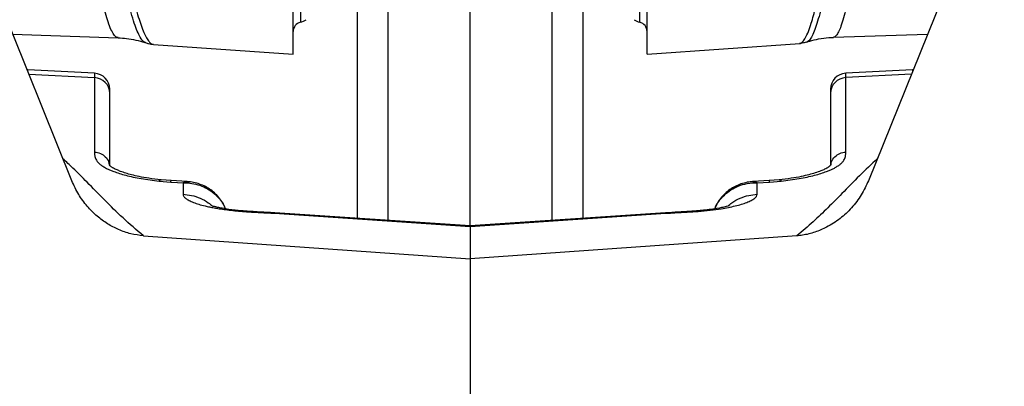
# Model space of a CAD drawing. Extents: x 0 to 8410, y 0 to 5940.
# Tile 46 of 158: x 983 to 1289, y 3912 to 4026. Entities that reach past the tile are written whole.
import ezdxf

# ---------------------------------------------------------------- set-up
doc = ezdxf.new("R2010")
doc.units = 0
doc.header["$LTSCALE"] = 10
doc.layers.get('0').update_dxf_attribs({"linetype": 'CONTINUOUS'})
doc.styles.add('SLDTEXTSTYLE0', font='TXT', dxfattribs={"width": 0.605})
doc.dimstyles.new('SLDDIMSTYLE1', dxfattribs={"dimtxt": 50, "dimasz": 50, "dimexe": 0, "dimexo": 0.0625, "dimgap": 12.5, "dimtad": 1, "dimdec": 1, "dimrnd": 1e-09, "dimzin": 12, "dimtxsty": 'SLDTEXTSTYLE0', "dimsah": 1, "dimcen": 0.09, "dimazin": 3, "dimtfac": 1, "dimtofl": 0, "dimtmove": 0, "dimatfit": 3, "dimtolj": 1, "dimtzin": 12})

# ---------------------------------------------------------------- blocks, each defined once
blk = doc.blocks.new('_D_21')
at = {"color": 7, "linetype": 'CONTINUOUS'}
for p, q in [((617.65, 4028.63), (617.65, 4923.91)), ((1627.65, 4028.63), (1627.65, 4923.91)), ((1627.65, 4908.91), (617.65, 4908.91))]:
    blk.add_line(p, q, dxfattribs=at)
for points in [[(617.65, 4908.91), (667.65, 4901.41), (667.65, 4916.41)], [(1627.65, 4908.91), (1577.65, 4916.41), (1577.65, 4901.41)]]:
    blk.add_solid(points, dxfattribs=at)
at = {"color": 7, "linetype": 'CONTINUOUS', "insert": (1046.26, 4973.37), "char_height": 50, "attachment_point": 1, "style": 'SLDTEXTSTYLE0'}
blk.add_mtext('1010', dxfattribs=at)

msp = doc.modelspace()

# ---------------------------------------------------------------- linework, layer by layer
at = {"color": 8, "linetype": 'CONTINUOUS'}
for p, q in [((1069.926923, 4141.034414), (1069.926923, 4024.947216)), ((1175.369119, 4024.947216), (1175.369119, 4141.034414)), ((1097.124662, 4030.609657), (1097.124662, 3963.300754)), ((1148.17138, 3963.300754), (1148.17138, 4030.609657)), ((985.140195, 4009.643604), (985.182618, 4009.928514)), ((985.182618, 4009.928514), (985.182618, 4010.174562)), ((985.497823, 4008.75621), (1005.909701, 4007.718374)), ((1005.909701, 4009.088327), (1005.909701, 4007.718374)), ((1239.38634, 4007.718374), (1239.38634, 4009.088327)), ((1259.798219, 4008.75621), (1239.38634, 4007.718374)), ((1260.113423, 4010.174562), (1260.113423, 4009.928514)), ((1260.113423, 4009.928514), (1260.155847, 4009.643604)), ((1005.909701, 4007.718374), (1005.909701, 3984.583666)), ((1239.38634, 3984.583666), (1239.38634, 4007.718374)), ((1025.988502, 3975.546886), (1029.600052, 3975.248148)), ((1211.862979, 3975.011875), (1215.69599, 3975.248148)), ((1215.69599, 3975.248148), (1219.296937, 3975.545933)), ((1033.433063, 3975.011875), (1033.433063, 3971.430113)), ((1211.862979, 3971.430113), (1211.862979, 3975.011875)), ((1061.862981, 3965.517332), (1122.648021, 3961.439897)), ((1122.648021, 3961.439897), (1183.433061, 3965.517332))]:
    msp.add_line(p, q, dxfattribs=at)
at = {"color": 7, "linetype": 'CONTINUOUS'}
for p, q in [((1067.648021, 4015.02185), (1067.648021, 4064.021637)), ((1177.648021, 4015.02185), (1177.648021, 4064.021637)), ((998.842885, 3975.644399), (965.007638, 4059.596826)), ((1280.288404, 4059.596826), (1246.453156, 3975.644399)), ((1122.648021, 3961.588671), (1122.648021, 4032.477428)), ((1087.648021, 3963.936378), (1087.648021, 4029.916336)), ((1157.648021, 4029.916336), (1157.648021, 3963.936378)), ((980.450039, 4021.280815), (1013.279972, 4020.134498)), ((1235.55283, 4020.257999), (1264.846002, 4021.280815)), ((1024.211032, 4018.059065), (1067.648021, 4015.02185)), ((1177.648021, 4015.02185), (1225.096127, 4018.339683)), ((1227.311363, 4018.818666), (1227.271845, 4018.795063)), ((985.182618, 4010.174562), (984.920209, 4010.189583)), ((1005.909701, 4009.088327), (985.182618, 4010.174562)), ((1260.113423, 4010.174562), (1239.38634, 4009.088327)), ((1260.375833, 4010.189583), (1260.113423, 4010.174562)), ((1010.648017, 4002.87347), (1010.648017, 4004.095127)), ((1010.648017, 3980.418016), (1010.648017, 4002.87347)), ((1234.648024, 4004.095127), (1234.648024, 4002.87347)), ((1234.648024, 4002.87347), (1234.648024, 3980.45211)), ((1029.754897, 3975.673725), (1026.580399, 3975.934555)), ((1029.73496, 3975.628902), (1029.752141, 3975.621988)), ((1034.723898, 3975.377848), (1029.738454, 3975.685169)), ((1215.557588, 3975.685169), (1210.575862, 3975.378086)), ((1218.708506, 3975.93384), (1215.541145, 3975.673725)), ((1122.648021, 3961.588671), (1061.935944, 3965.661098)), ((1183.360098, 3965.661098), (1122.648021, 3961.588671)), ((1122.648021, 3961.588671), (1122.648021, 3961.439897)), ((1122.648021, 3961.439897), (1122.648021, 3951.299002)), ((1021.092264, 3958.508541), (1122.648021, 3951.299002)), ((1224.203778, 3958.508541), (1122.648021, 3951.299002)), ((1122.648021, 3951.299002), (1122.648021, 3263.884594))]:
    msp.add_line(p, q, dxfattribs=at)
at = {"color": 8, "linetype": 'CONTINUOUS', "flags": 128}
msp.add_lwpolyline([(1029.600052, 3975.248148), (1031.746534, 3975.115825), (1033.433063, 3975.011875)], dxfattribs=at)
at = {"color": 7, "linetype": 'CONTINUOUS'}
for centre, radius, start, end in [((1070.648021, 4022.035167), 3, 103.90812137, 180), ((1068.725096, 4029.800626), 5, 283.90812137, 305.83765295), ((1176.570946, 4029.800626), 5, 234.16234705, 256.09187863), ((1174.648021, 4022.035167), 3, 0, 76.09187863), ((1005.648021, 4004.09508), 5, 0, 87), ((1239.648021, 4004.09508), 5, 93, 180)]:
    msp.add_arc(centre, radius, start, end, dxfattribs=at)
at = {"color": 8, "linetype": 'CONTINUOUS'}
for centre, start, end in [((1005.730254, 4002.803386), 0.81647858, 87.90904558), ((1239.565788, 4002.803386), 92.09095442, 179.18352142)]:
    msp.add_arc(centre, 4.918263, start, end, dxfattribs=at)
for points, knots in [([(1013.282647, 4020.211031), (1013.104802, 4020.216649), (1012.658447, 4020.23075), (1011.907902, 4021.05745), (1011.03604, 4022.609798), (1010.157234, 4024.870668), (1009.282611, 4027.726641), (1008.412283, 4031.133889), (1007.524591, 4035.166457), (1006.528999, 4040.31759), (1005.428626, 4046.724231), (1004.638906, 4052.096494), (1004.241479, 4054.800083)], [0, 0, 0, 0, 0.0646741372, 0.1623196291, 0.2622600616, 0.3629949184, 0.4562988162, 0.5502465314, 0.6462244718, 0.7429043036, 0.8706166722, 1, 1, 1, 1]), ([(1021.789347, 4018.687536), (1021.61583, 4018.724084), (1021.079803, 4018.836989), (1020.217914, 4020.054039), (1019.219395, 4022.0546), (1018.276171, 4024.58253), (1017.306556, 4027.767336), (1016.301028, 4031.671303), (1015.267255, 4036.286071), (1014.203143, 4041.660328), (1013.123999, 4047.681099), (1012.403717, 4052.206763), (1012.042014, 4054.47941)], [0, 0, 0, 0, 0.0589041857, 0.1819660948, 0.2783092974, 0.3753216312, 0.4744429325, 0.5742917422, 0.6784997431, 0.7835546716, 0.8913079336, 1, 1, 1, 1]), ([(1013.843303, 4054.463436), (1014.166831, 4052.46589), (1014.816053, 4048.457425), (1015.805201, 4042.938842), (1016.80642, 4037.813383), (1017.766047, 4033.404844), (1018.675258, 4029.67792), (1019.53271, 4026.572975), (1020.386965, 4023.905912), (1021.227064, 4021.725252), (1022.05037, 4020.035226), (1022.853161, 4018.859398), (1023.577505, 4018.179189), (1024.023347, 4018.129822), (1024.214497, 4018.108656)], [0, 0, 0, 0, 0.0908950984, 0.18239868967, 0.2758175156, 0.36989425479, 0.45045209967, 0.53143135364, 0.61305847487, 0.69556846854, 0.77612526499, 0.85710557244, 0.93873551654, 1, 1, 1, 1]), ([(1225.091433, 4018.406917), (1225.158776, 4018.391452), (1225.474495, 4018.318945), (1226.07936, 4018.861474), (1226.905864, 4020.045579), (1227.773562, 4021.967402), (1228.595091, 4024.342041), (1229.355847, 4026.978439), (1230.049988, 4029.717591), (1230.754593, 4032.802626), (1231.229245, 4035.155113), (1231.467073, 4036.333849)], [0, 0, 0, 0, 0.03634639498, 0.17039923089, 0.30538666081, 0.44331944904, 0.58226759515, 0.68561757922, 0.78938999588, 0.89447192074, 1, 1, 1, 1]), ([(1233.269496, 4036.476662), (1232.939994, 4034.831518), (1232.278112, 4031.526853), (1231.329904, 4027.606793), (1230.429112, 4024.445311), (1229.573035, 4022.006508), (1228.732029, 4020.217499), (1227.971797, 4019.116716), (1227.511152, 4018.90883), (1227.311363, 4018.818666)], [0, 0, 0, 0, 0.1575205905, 0.3164178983, 0.4574692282, 0.5985212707, 0.743674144, 0.8888274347, 1, 1, 1, 1]), ([(1241.074284, 4037.211468), (1240.811154, 4035.782609), (1240.283077, 4032.915023), (1239.48863, 4029.279387), (1238.693351, 4026.160499), (1237.909247, 4023.680938), (1237.143705, 4021.833547), (1236.401675, 4020.702229), (1235.868253, 4020.199122), (1235.594532, 4020.2968), (1235.55093, 4020.312359)], [0, 0, 0, 0, 0.1358858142, 0.2727100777, 0.4124997, 0.5533123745, 0.6915118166, 0.8307024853, 0.9730323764, 1, 1, 1, 1]), ([(1005.909701, 3984.583666), (1005.911685, 3984.37431), (1005.91517, 3984.00661), (1005.960539, 3983.4393), (1006.078992, 3982.896716), (1006.316815, 3982.294016), (1006.709014, 3981.678546), (1007.297678, 3981.042866), (1008.056129, 3980.428257), (1009.391926, 3979.575033), (1011.228085, 3978.725383), (1013.598823, 3977.914536), (1015.620349, 3977.336359), (1017.887888, 3976.794959), (1020.421551, 3976.303925), (1023.121187, 3975.874247), (1025.037214, 3975.656021), (1025.989143, 3975.547602)], [0, 0, 0, 0, 0.0613549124, 0.1077599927, 0.1656971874, 0.2188794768, 0.2816517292, 0.3423144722, 0.4012132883, 0.4587219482, 0.5911621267, 0.6562896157, 0.7216163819, 0.7908588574, 0.8595718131, 0.9302319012, 1, 1, 1, 1]), ([(1005.909701, 3984.583666), (1006.539652, 3984.483946), (1007.799583, 3984.284503), (1009.340034, 3983.146709), (1010.302066, 3981.850915), (1010.430566, 3980.92935), (1010.474039, 3980.617573)], [0, 0, 0, 0, 0.2848003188, 0.5696145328, 0.8543949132, 1, 1, 1, 1]), ([(1219.306899, 3975.547602), (1220.258729, 3975.656036), (1222.174748, 3975.874311), (1224.874194, 3976.303801), (1227.408172, 3976.795167), (1230.398693, 3977.508796), (1232.746643, 3978.242428), (1234.492596, 3978.943416), (1235.445167, 3979.381694), (1236.373819, 3979.875077), (1237.239961, 3980.428498), (1237.998147, 3981.042484), (1238.586876, 3981.678705), (1238.979179, 3982.293851), (1239.21703, 3982.896626), (1239.335481, 3983.439216), (1239.380885, 3984.00642), (1239.384361, 3984.374208), (1239.38634, 3984.583666)], [0, 0, 0, 0, 0.0697595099, 0.1404247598, 0.2091227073, 0.2783768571, 0.408627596, 0.4523157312, 0.4964665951, 0.5412888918, 0.5987841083, 0.6576764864, 0.7183435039, 0.7811256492, 0.8342847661, 0.892242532, 0.938631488, 1, 1, 1, 1]), ([(1234.823009, 3980.622579), (1234.866298, 3980.93264), (1234.994719, 3981.852455), (1235.956117, 3983.146675), (1237.496431, 3984.284511), (1238.756381, 3984.483949), (1239.38634, 3984.583666)], [0, 0, 0, 0, 0.1449264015, 0.4299329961, 0.7149734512, 1, 1, 1, 1]), ([(1021.092264, 3958.508541), (1018.93793, 3960.358937), (1014.626534, 3964.062074), (1009.048136, 3969.634397), (1003.98638, 3974.811264), (999.762292, 3979.089732), (997.135859, 3981.505624), (996.094605, 3982.463409)], [0, 0, 0, 0, 0.2321782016, 0.4646504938, 0.6972759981, 0.8799844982, 1, 1, 1, 1]), ([(1249.220824, 3982.51157), (1247.350732, 3980.741856), (1243.517975, 3977.114823), (1238.601234, 3972.023291), (1233.861805, 3967.245107), (1229.33121, 3962.870034), (1225.912357, 3959.961891), (1224.203778, 3958.508541)], [0, 0, 0, 0, 0.2212024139, 0.4533549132, 0.6357321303, 0.8179563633, 1, 1, 1, 1]), ([(1025.991207, 3975.546648), (1026.113329, 3975.711326), (1026.321334, 3975.991814), (1026.501951, 3975.916695), (1026.576524, 3975.885679)], [0, 0, 0, 0, 0.5871155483, 1, 1, 1, 1]), ([(1029.600052, 3975.248148), (1029.636293, 3975.427992), (1029.689346, 3975.69127), (1029.723983, 3975.643911), (1029.73496, 3975.628902)], [0, 0, 0, 0, 0.6830940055, 1, 1, 1, 1]), ([(1033.433063, 3975.011875), (1033.435952, 3975.013443), (1033.439675, 3975.015462), (1033.5378, 3975.082783), (1033.976594, 3975.301843), (1034.394069, 3975.338064), (1034.720709, 3975.366403)], [0, 0, 0, 0, 0.00652385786, 0.00840572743, 0.22415889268, 1, 1, 1, 1]), ([(1210.581122, 3975.319912), (1210.751734, 3975.340413), (1211.070928, 3975.378768), (1211.504642, 3975.208901), (1211.761104, 3975.070933), (1211.860098, 3975.013545), (1211.862979, 3975.011875)], [0, 0, 0, 0, 0.4147995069, 0.77603480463, 0.99348171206, 1, 1, 1, 1]), ([(1215.561015, 3975.630094), (1215.570444, 3975.645862), (1215.604455, 3975.702736), (1215.657588, 3975.438863), (1215.69599, 3975.248148)], [0, 0, 0, 0, 0.2772437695, 1, 1, 1, 1]), ([(1218.712492, 3975.884249), (1218.787011, 3975.915385), (1218.967328, 3975.990725), (1219.175057, 3975.710404), (1219.296937, 3975.545933)], [0, 0, 0, 0, 0.41327176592, 1, 1, 1, 1]), ([(1033.433063, 3975.011875), (1033.440995, 3975.012035), (1033.713321, 3975.017539), (1034.423137, 3975.01928), (1035.973931, 3974.909429), (1038.093146, 3974.483023), (1040.477041, 3973.530839), (1042.687103, 3972.141689), (1044.773555, 3970.062896), (1046.187551, 3968.281874), (1046.527172, 3966.992872), (1046.544877, 3966.92567)], [0, 0, 0, 0, 0.0014198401, 0.0487431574, 0.1273626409, 0.2815619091, 0.4402449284, 0.5975612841, 0.7600584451, 0.9874907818, 1, 1, 1, 1]), ([(1198.752014, 3966.92877), (1198.769449, 3966.994932), (1199.108849, 3968.282854), (1200.505727, 3970.039395), (1202.584742, 3972.123985), (1204.213735, 3973.152509), (1206.022312, 3974.034212), (1208.054199, 3974.734454), (1210.290183, 3975.011424), (1211.572811, 3975.022116), (1211.844828, 3975.012133), (1211.855044, 3975.011988), (1211.862979, 3975.011875)], [0, 0, 0, 0, 0.0123205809, 0.2398335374, 0.3971609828, 0.5597617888, 0.592429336, 0.7684472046, 0.9512393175, 0.9981714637, 0.9985796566, 1, 1, 1, 1]), ([(1033.433063, 3971.430113), (1033.474851, 3971.217755), (1033.559195, 3970.789145), (1034.23008, 3970.136791), (1035.247418, 3969.495909), (1036.617898, 3968.886672), (1038.29715, 3968.316077), (1040.010916, 3967.855458), (1041.637715, 3967.48789), (1043.093964, 3967.201276), (1044.771789, 3966.915022), (1046.709845, 3966.637087), (1048.936738, 3966.375985), (1051.315499, 3966.152225), (1053.54905, 3965.986283), (1055.787298, 3965.853834), (1057.94384, 3965.739402), (1060.038695, 3965.63066), (1061.331692, 3965.550337), (1061.862981, 3965.517332)], [0, 0, 0, 0, 0.067900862, 0.1370471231, 0.205367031, 0.2739222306, 0.3409463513, 0.4095655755, 0.4538356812, 0.4980772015, 0.5425985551, 0.6002981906, 0.6603221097, 0.7231965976, 0.7893831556, 0.8359208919, 0.8986056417, 0.9583373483, 1, 1, 1, 1]), ([(1033.433063, 3971.430113), (1034.318887, 3971.341428), (1036.140016, 3971.159106), (1038.793601, 3970.247398), (1041.009908, 3969.110251), (1042.148158, 3968.09389), (1042.568398, 3967.718651)], [0, 0, 0, 0, 0.2635513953, 0.5418245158, 0.8308422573, 1, 1, 1, 1]), ([(1183.433061, 3965.517332), (1184.394049, 3965.574774), (1186.622321, 3965.707967), (1189.99059, 3965.872764), (1193.672031, 3966.116808), (1197.23074, 3966.457633), (1200.383445, 3966.881352), (1202.953435, 3967.335479), (1205.074823, 3967.799038), (1206.998664, 3968.315803), (1208.67791, 3968.886672), (1210.048543, 3969.495703), (1211.065848, 3970.136729), (1211.736905, 3970.789223), (1211.821207, 3971.217766), (1211.862979, 3971.430113)], [0, 0, 0, 0, 0.0753402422, 0.1746937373, 0.2638585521, 0.3639806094, 0.4573512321, 0.5239810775, 0.590360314, 0.6589753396, 0.7260281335, 0.794578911, 0.8629279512, 0.9320793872, 1, 1, 1, 1]), ([(1202.75112, 3967.738201), (1203.163846, 3968.106524), (1204.294744, 3969.115755), (1206.502631, 3970.247155), (1209.155982, 3971.159162), (1210.977141, 3971.341447), (1211.862979, 3971.430113)], [0, 0, 0, 0, 0.1666054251, 0.4565110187, 0.7356389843, 1, 1, 1, 1]), ([(1061.862981, 3965.517332), (1061.888332, 3965.604089), (1061.915678, 3965.697673), (1061.933945, 3965.655141), (1061.935277, 3965.652038)], [0, 0, 0, 0, 0.9270560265, 1, 1, 1, 1]), ([(1183.360764, 3965.652038), (1183.362097, 3965.655141), (1183.380364, 3965.697673), (1183.40771, 3965.604089), (1183.433061, 3965.517332)], [0, 0, 0, 0, 0.0729439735, 1, 1, 1, 1])]:
    msp.add_open_spline(points, degree=3, knots=knots, dxfattribs=at)
at = {"color": 7, "linetype": 'CONTINUOUS'}
for points, knots in [([(1013.276277, 4020.118286), (1014.147126, 4020.074481), (1016.001329, 4019.981211), (1018.761131, 4019.452031), (1020.729001, 4018.967971), (1021.686066, 4018.592748), (1021.761736, 4018.563082)], [0, 0, 0, 0, 0.3001650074, 0.6391076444, 0.9714663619, 1, 1, 1, 1]), ([(1021.769358, 4018.625547), (1022.083086, 4018.51069), (1022.84182, 4018.232913), (1023.702402, 4018.145124), (1024.207143, 4018.093635)], [0, 0, 0, 0, 0.4134894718, 1, 1, 1, 1]), ([(1225.046767, 4018.482973), (1225.328535, 4018.494809), (1226.103586, 4018.527365), (1226.804672, 4018.751266), (1227.250879, 4018.893768)], [0, 0, 0, 0, 0.3635489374, 1, 1, 1, 1]), ([(1227.332106, 4018.760969), (1227.615102, 4018.863562), (1228.788161, 4019.288822), (1231.05478, 4019.785551), (1233.525558, 4020.188834), (1235.070586, 4020.212645), (1235.553762, 4020.220091)], [0, 0, 0, 0, 0.1085504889, 0.4499564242, 0.8279852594, 1, 1, 1, 1]), ([(1026.581218, 3975.93527), (1025.310804, 3976.081351), (1022.919501, 3976.356319), (1019.886228, 3976.903144), (1017.511961, 3977.44652), (1015.570379, 3977.996296), (1014.069194, 3978.514392), (1013.011706, 3978.952633), (1012.41094, 3979.242531), (1012.10087, 3979.40405), (1011.867547, 3979.530171), (1011.576107, 3979.696119), (1011.268652, 3979.885898), (1010.961893, 3980.10159), (1010.696317, 3980.333813), (1010.506415, 3980.584271), (1010.543137, 3980.582024), (1010.558327, 3980.581095)], [0, 0, 0, 0, 0.1148360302, 0.2161560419, 0.3039297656, 0.3787066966, 0.4593138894, 0.5193637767, 0.5601486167, 0.5803080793, 0.6102894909, 0.6544762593, 0.7110435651, 0.778058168, 0.8542022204, 0.9396900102, 1, 1, 1, 1]), ([(1234.771086, 3980.630447), (1234.782689, 3980.640914), (1234.821138, 3980.675598), (1234.717957, 3980.52044), (1234.582064, 3980.375002), (1234.428953, 3980.231195), (1234.295227, 3980.115598), (1234.130448, 3979.984609), (1233.884749, 3979.810677), (1233.467077, 3979.548599), (1232.768405, 3979.173087), (1231.602157, 3978.657174), (1229.982298, 3978.079042), (1227.922414, 3977.48678), (1225.453953, 3976.919548), (1222.371605, 3976.359421), (1219.970635, 3976.080475), (1218.708506, 3975.93384)], [0, 0, 0, 0, 0.0359542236, 0.1191386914, 0.1885143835, 0.2431968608, 0.2810464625, 0.3080343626, 0.3402066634, 0.3784135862, 0.4394255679, 0.5140756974, 0.6063501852, 0.6879442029, 0.7807113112, 0.8847254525, 1, 1, 1, 1]), ([(1021.092264, 3958.508541), (1019.790503, 3958.670786), (1017.146095, 3959.000373), (1013.399368, 3960.339517), (1009.888029, 3962.20008), (1006.582894, 3964.642494), (1003.542833, 3967.69989), (1000.805704, 3971.388324), (999.509282, 3974.19942), (998.842885, 3975.644399)], [0, 0, 0, 0, 0.1316446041, 0.2674240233, 0.3989079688, 0.5333312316, 0.6834979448, 0.8373094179, 1, 1, 1, 1]), ([(1046.598931, 3966.917087), (1046.542053, 3967.080948), (1046.258267, 3967.898515), (1045.473467, 3969.222048), (1044.271093, 3970.834367), (1042.848465, 3972.216422), (1041.253754, 3973.37004), (1039.517611, 3974.281921), (1037.663577, 3974.92609), (1036.048217, 3975.287863), (1035.056074, 3975.329388), (1034.718526, 3975.343515)], [0, 0, 0, 0, 0.033175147, 0.1655239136, 0.2931744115, 0.4212463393, 0.5481027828, 0.6754245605, 0.8033883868, 0.9331085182, 1, 1, 1, 1]), ([(1210.580533, 3975.35782), (1210.460813, 3975.356958), (1209.678351, 3975.351324), (1208.253848, 3975.076917), (1206.360503, 3974.521515), (1204.583464, 3973.687475), (1202.954062, 3972.62031), (1201.444122, 3971.290154), (1200.131847, 3969.694255), (1199.193329, 3968.20332), (1198.826663, 3967.230358), (1198.710313, 3966.921617)], [0, 0, 0, 0, 0.0237415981, 0.1551699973, 0.2842885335, 0.4119208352, 0.5381989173, 0.6633151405, 0.8010639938, 0.9368734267, 1, 1, 1, 1]), ([(1246.453156, 3975.644399), (1245.763123, 3974.155327), (1244.362315, 3971.132419), (1241.330892, 3967.17691), (1237.692503, 3963.747213), (1233.813984, 3961.232699), (1229.83652, 3959.540816), (1226.696351, 3958.748051), (1224.783468, 3958.564243), (1224.203778, 3958.508541)], [0, 0, 0, 0, 0.1678012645, 0.3406466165, 0.5055303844, 0.6756713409, 0.8067962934, 0.9414505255, 1, 1, 1, 1]), ([(1061.954153, 3965.646555), (1060.109929, 3965.746785), (1056.628521, 3965.935992), (1051.811498, 3966.240886), (1048.18152, 3966.652), (1045.784587, 3967.031762), (1044.164591, 3967.354171), (1043.056876, 3967.601816), (1042.494335, 3967.749071), (1042.512781, 3967.685397), (1042.519724, 3967.66143)], [0, 0, 0, 0, 0.241647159, 0.456165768, 0.6332323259, 0.7360265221, 0.8112442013, 0.8797692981, 0.9547443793, 1, 1, 1, 1]), ([(1203.210657, 3967.829754), (1203.214953, 3967.834819), (1203.236937, 3967.860746), (1203.004389, 3967.801774), (1202.285128, 3967.614558), (1200.528113, 3967.217857), (1198.255555, 3966.817603), (1195.859201, 3966.510013), (1193.425435, 3966.265576), (1190.654351, 3966.052129), (1187.196508, 3965.870166), (1184.688944, 3965.724699), (1183.341888, 3965.646555)], [0, 0, 0, 0, 0.0100116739, 0.0512414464, 0.1348047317, 0.2225979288, 0.3531947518, 0.4660578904, 0.5550024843, 0.6771578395, 0.8265701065, 1, 1, 1, 1])]:
    msp.add_open_spline(points, degree=3, knots=knots, dxfattribs=at)

# ---------------------------------------------------------------- dimensions: what is measured, and where the dimension line sits
dim = msp.add_linear_dim(base=(617.648021, 4908.914086), p1=(1627.648021, 4008.6305), p2=(617.648021, 4008.6305), dimstyle='SLDDIMSTYLE1', dxfattribs=at)
dim.commit()
dim.dimension.update_dxf_attribs({"geometry": '_D_21', "text_midpoint": (1122.648021, 4908.914086), "dimtype": 160})

doc.saveas('drawing.dxf')
